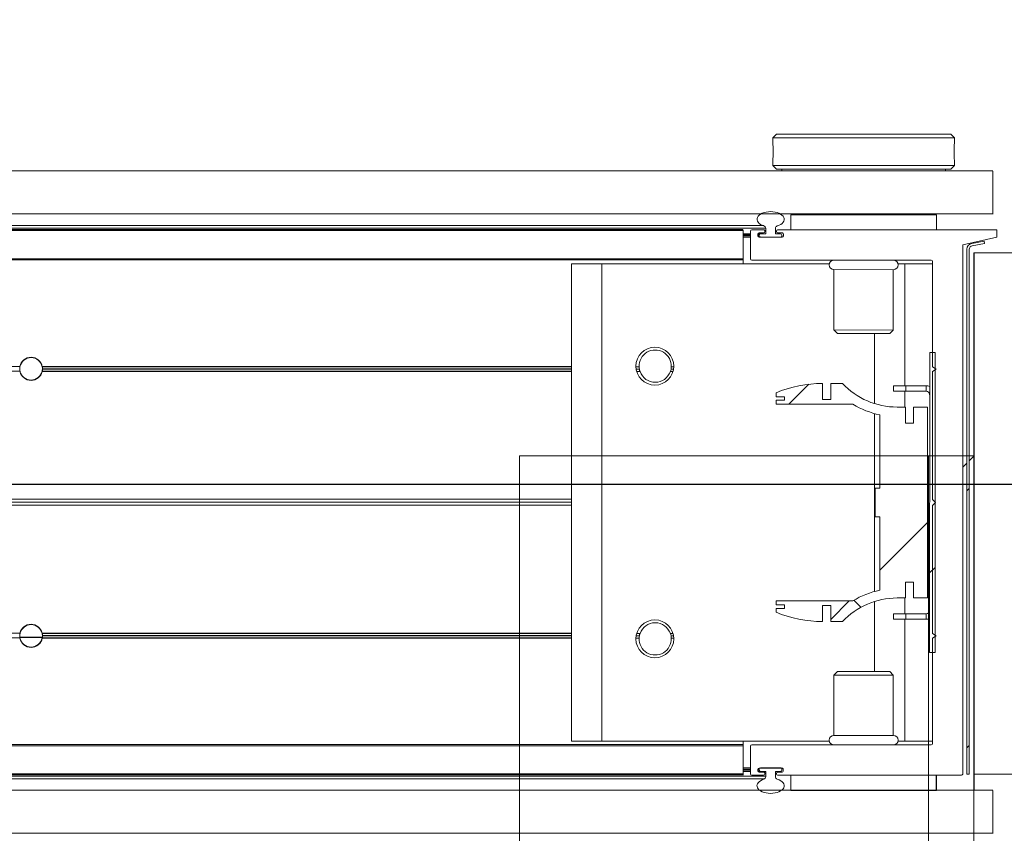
# Model space of a CAD drawing. Header units: feet. Extents: x 0 to 152508, y 0 to 59424.
# Tile 53 of 105: x 152367.465 to 152368.142, y 59280.64 to 59281.199. Entities that reach past the tile are written whole.
import ezdxf
from ezdxf import colors
from ezdxf.entities.mleader import LeaderData, LeaderLine
from ezdxf.math import Vec2, Vec3

# ---------------------------------------------------------------- set-up
doc = ezdxf.new("R2010")
doc.units = ezdxf.units.FT
doc.header["$LTSCALE"] = 0.05
doc.header["$MEASUREMENT"] = 0
doc.layers.add('Bridge plan$0$BR_P_Rail_Object', color=251, linetype='Continuous', lineweight=30)
doc.layers.add('Bridge plan$0$SC_Scratch7', color=252, linetype='Continuous', lineweight=0)
doc.layers.add('Trellis Base$0$L-ANNO-NOTE', color=30, linetype='Continuous')
doc.styles.add('Trellis Base$0$ARIAL', font='arial.ttf', dxfattribs={"width": 0.9})

# ---------------------------------------------------------------- blocks, each defined once
blk = doc.blocks.new('Bridge plan$0$HIGH ST SCREENWALL_2 PANEL PLAN_5')
at = {"layer": 'Bridge plan$0$SC_Scratch7', "lineweight": 0}
for p, q in [((-8.677065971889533, 0.7812480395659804), (-8.677091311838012, -6.28642737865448e-09)), ((-8.395841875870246, -9.128591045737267e-06), (-8.395816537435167, 0.7812389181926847)), ((-8.364566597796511, 0.7812379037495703), (-8.364584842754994, 0.2187390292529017)), ((-8.364596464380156, -0.1395935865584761), (-8.364584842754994, 0.2187390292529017)), ((-8.322918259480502, 0.2187376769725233), (-8.364584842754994, 0.2187390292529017)), ((-8.364596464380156, -0.1395935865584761), (-8.322929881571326, -0.1395949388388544))]:
    blk.add_line(p, q, dxfattribs=at)
at = {"layer": 'Bridge plan$0$SC_Scratch7'}
blk.add_line((-8.364591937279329, -1.014233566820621e-05), (-8.677091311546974, -6.51925802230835e-09), dxfattribs=at)
blk = doc.blocks.new('Bridge plan$0$HIGH ST SCREENWALL_2 PANEL PLAN_6')
at = {"layer": 'Bridge plan$0$SC_Scratch7', "lineweight": 0, "extrusion": (0, 0, -1)}
h = blk.add_hatch(dxfattribs=at)
h.set_pattern_fill('ANSI31', color=256, scale=0.01, style=0, pattern_type=2)
h.set_pattern_definition([(44.99814199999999, (-5.257089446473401, -13.85558263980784), (-0.08838530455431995, 0.08839103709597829), [])])
h.paths.add_polyline_path([(0.3574946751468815, -0.1420163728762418, -0.3639702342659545), (0.355428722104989, -0.1444783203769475), (0.3468890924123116, -0.1459838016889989), (0.3471784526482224, -0.1476251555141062), (0.3557180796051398, -0.1461196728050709, 0.3639702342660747), (0.3591613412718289, -0.1420164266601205), (0.3591730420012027, 0.2187375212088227), (0.3575063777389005, 0.2187375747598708)])
h = blk.add_hatch(dxfattribs=at)
h.set_pattern_fill('ANSI31', color=256, scale=0.01, style=0, pattern_type=2)
h.set_pattern_definition([(44.99814199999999, (-5.269061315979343, -14.01353493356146), (-0.08838530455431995, 0.08839103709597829), [])])
h.paths.add_polyline_path([(0.3846844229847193, -0.07111689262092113), (0.384691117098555, 0.1352576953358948), (0.3809411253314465, 0.1352578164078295), (0.3809344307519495, -0.07111677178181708)])
h = blk.add_hatch(dxfattribs=at)
h.set_pattern_fill('ANSI38', color=256, scale=0.01, style=0, pattern_type=2)
h.set_pattern_definition([(44.99814199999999, (-5.263926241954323, -14.04438919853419), (-0.08838530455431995, 0.08839103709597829), []), (134.998142, (-5.263926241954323, -14.04438919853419), (-0.2651616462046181, 0.0883967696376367), [0.31249937, -0.18749962])])
h.paths.add_polyline_path([(0.3957607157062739, 0.08672872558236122), (0.3957610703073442, 0.09768670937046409), (0.3861482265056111, 0.0976870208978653), (0.3861439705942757, -0.03354631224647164), (0.3957568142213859, -0.03354662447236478), (0.3957571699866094, -0.02258864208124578), (0.4014002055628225, -0.02258882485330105), (0.4013998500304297, -0.03354680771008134), (0.4070428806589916, -0.03354699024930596, -0.2061892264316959), (0.4446735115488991, -0.04975552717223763), (0.4527115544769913, -0.04975578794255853), (0.4527119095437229, -0.03879780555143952), (0.4582893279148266, -0.03879798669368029), (0.4582889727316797, -0.049755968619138, 0.09842250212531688), (0.4903101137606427, -0.04339219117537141), (0.4903102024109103, -0.0406855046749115), (0.4845763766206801, -0.04068531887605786), (0.4845764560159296, -0.03822469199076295), (0.4903102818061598, -0.03822487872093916), (0.4903103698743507, -0.03551819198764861), (0.4374196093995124, -0.03551647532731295, 0.0857050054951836), (0.4189524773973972, -0.02821396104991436), (0.4189541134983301, 0.0222267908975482), (0.4222349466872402, 0.02222668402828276), (0.4222355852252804, 0.04191168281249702), (0.4189547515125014, 0.04191179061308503), (0.4189563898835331, 0.09235254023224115, 0.0857050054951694), (0.4374239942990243, 0.09965385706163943), (0.4903147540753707, 0.09965214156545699), (0.490314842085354, 0.1023588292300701), (0.4845810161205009, 0.1023590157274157), (0.4845810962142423, 0.1048196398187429), (0.4903149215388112, 0.1048194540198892), (0.4903150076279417, 0.1075261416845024, 0.09842250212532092), (0.458294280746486, 0.1138919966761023), (0.4582939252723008, 0.102934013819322), (0.4527165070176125, 0.1029341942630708), (0.4527168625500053, 0.1138921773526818), (0.4446788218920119, 0.1138924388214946, -0.2061892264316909), (0.4070471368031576, 0.09768634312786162), (0.401404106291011, 0.09768652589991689), (0.4014037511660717, 0.08672854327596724)])
at = {"layer": 'Bridge plan$0$SC_Scratch7', "lineweight": 0}
for p, q in [((-4.330737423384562, 0.2594414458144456), (-0.3411620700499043, 0.2593120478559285)), ((-0.3411535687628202, 0.2595713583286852), (-0.3411526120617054, 0.2300714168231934)), ((-4.330738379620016, 0.229941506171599), (-0.3411630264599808, 0.2298121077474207)), ((-0.4801292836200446, 0.2299835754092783), (-0.4801289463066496, 0.2195669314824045)), ((-0.3801108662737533, 0.2299868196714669), (-0.4801106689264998, 0.2299835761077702)), ((-0.4801106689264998, 0.2299835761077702), (-0.4801103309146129, 0.2195669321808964)), ((-0.4457357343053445, 0.229984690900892), (-0.4457357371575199, 0.2300680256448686)), ((-0.4144857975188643, 0.2300690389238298), (-0.4144857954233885, 0.2299857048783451)), ((-0.3854233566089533, 0.2300699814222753), (-0.3854233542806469, 0.2299866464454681)), ((-0.3801105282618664, 0.2195701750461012), (-0.3801108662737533, 0.2299868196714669)), ((-0.3800922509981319, 0.2299868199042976), (-0.3801108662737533, 0.2299868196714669)), ((-0.3800922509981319, 0.2299868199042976), (-0.3800919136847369, 0.2195701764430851)), ((-0.3541734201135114, 0.2300709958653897), (-0.3541730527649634, 0.2187376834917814)), ((-0.5130380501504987, 0.2184974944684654), (-2.270006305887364, 0.2185544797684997)), ((-0.5130380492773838, 0.2184974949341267), (-2.270006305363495, 0.2185544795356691)), ((-0.5130380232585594, 0.2193177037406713), (-2.269977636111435, 0.2193746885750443)), ((-0.5130380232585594, 0.21931770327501), (-2.269977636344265, 0.219374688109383)), ((-2.269945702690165, 0.2202883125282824), (-0.4974130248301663, 0.2202308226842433)), ((-2.269945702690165, 0.2202883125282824), (-0.4974130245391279, 0.220230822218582)), ((-2.269885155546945, 0.2220206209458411), (-0.4986817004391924, 0.2219631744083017)), ((-2.269885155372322, 0.2220206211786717), (-0.4986817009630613, 0.221963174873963)), ((-0.5130269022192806, 0.2187456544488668), (-0.5130269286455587, 0.2195658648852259)), ((-0.5130262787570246, 0.1995527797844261), (-0.5130269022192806, 0.2187456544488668)), ((-0.507818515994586, 0.2168993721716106), (-0.5130268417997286, 0.2168992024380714)), ((-0.5078179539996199, 0.1995660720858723), (-0.5078185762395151, 0.2187458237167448)), ((-0.5069983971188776, 0.2195660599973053), (-0.4988471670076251, 0.2195663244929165)), ((-0.5028185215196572, 0.2166626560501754), (-0.5028184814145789, 0.2154280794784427)), ((-0.5018602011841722, 0.2168995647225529), (-0.5027835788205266, 0.2168995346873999)), ((-0.4988470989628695, 0.2174829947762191), (-0.501998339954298, 0.2174828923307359)), ((-0.5008399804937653, 0.2168995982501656), (-0.5018602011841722, 0.2168995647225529)), ((-0.5018601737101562, 0.2160662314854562), (-0.5018602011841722, 0.2168995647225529)), ((-0.5008399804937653, 0.2168995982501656), (-0.4974018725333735, 0.2168997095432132)), ((-0.4980269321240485, 0.2187461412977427), (-0.4980269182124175, 0.2183032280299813)), ((-0.4974018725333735, 0.2168997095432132), (-0.4974019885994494, 0.2204799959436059)), ((-0.4907353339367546, 0.2204802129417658), (-0.4907352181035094, 0.2168999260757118)), ((-0.4907352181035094, 0.2168999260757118), (-0.4871102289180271, 0.2169000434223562)), ((-0.4901102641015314, 0.2183034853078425), (-0.4901102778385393, 0.2187463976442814)), ((-0.4892900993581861, 0.2195666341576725), (-0.3628057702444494, 0.2195707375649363)), ((-0.4861387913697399, 0.2174834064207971), (-0.4892900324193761, 0.2174833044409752)), ((-0.4853185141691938, 0.2154286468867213), (-0.4853185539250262, 0.2166632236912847)), ((-0.3619855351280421, 0.2187505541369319), (-0.3619737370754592, -0.145011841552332)), ((-0.3575063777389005, 0.2187375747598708), (-0.3591730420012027, 0.2187375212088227)), ((-0.3591730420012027, 0.2187375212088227), (-0.3591613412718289, -0.1420164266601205)), ((-0.3575063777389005, 0.2187375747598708), (-0.3574946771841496, -0.1420163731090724)), ((-0.3541730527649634, 0.2187376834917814), (-0.3125064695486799, 0.2187390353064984)), ((-0.3541614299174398, -0.1395949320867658), (-0.3541730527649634, 0.2187376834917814)), ((-0.507818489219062, 0.2160660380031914), (-0.5130268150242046, 0.216065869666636)), ((-0.5078184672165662, 0.2153993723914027), (-0.5130267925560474, 0.2153992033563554)), ((-0.5078184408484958, 0.2145660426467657), (-0.513026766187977, 0.2145658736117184)), ((-0.5018601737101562, 0.2160662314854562), (-0.5028185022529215, 0.2160662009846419)), ((-0.5018601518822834, 0.2153995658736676), (-0.5028179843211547, 0.215399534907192)), ((-0.5019982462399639, 0.2146078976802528), (-0.4861386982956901, 0.2146084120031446)), ((-0.5018601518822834, 0.2153995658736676), (-0.5018601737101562, 0.2160662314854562)), ((-0.5018601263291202, 0.214607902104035), (-0.5018601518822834, 0.2153995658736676)), ((-0.487110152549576, 0.2145667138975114), (-0.5010267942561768, 0.214566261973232)), ((-0.4862768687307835, 0.2160667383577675), (-0.4862768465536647, 0.2154000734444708)), ((-0.5130386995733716, 0.1984844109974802), (-2.270705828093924, 0.1985414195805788)), ((-0.5130386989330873, 0.1984844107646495), (-2.270705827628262, 0.1985414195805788)), ((-0.5130386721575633, 0.1993046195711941), (-2.270677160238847, 0.1993616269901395)), ((-0.5130386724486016, 0.1993046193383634), (-2.270677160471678, 0.1993616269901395)), ((-0.5130262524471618, 0.1987325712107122), (-0.5130262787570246, 0.1995527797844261)), ((-0.5130261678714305, 0.1961284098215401), (-0.5130262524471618, 0.1987325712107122)), ((-0.3836383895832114, 0.198736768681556), (-0.5069845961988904, 0.1987327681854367)), ((-0.3854223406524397, 0.1987367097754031), (-0.3854222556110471, 0.1961325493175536)), ((-0.3828158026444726, 0.1254036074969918), (-0.3828181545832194, 0.1979165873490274)), ((-0.6101093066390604, 0.1961252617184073), (-0.6309425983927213, 0.1961245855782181)), ((-0.6309319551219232, -0.1319997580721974), (-0.6309425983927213, 0.1961245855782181)), ((-0.4537365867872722, 0.1961303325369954), (-0.6101093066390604, 0.1961252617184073)), ((-0.6100986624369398, -0.1319990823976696), (-0.6101093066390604, 0.1961252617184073)), ((-0.4505261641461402, 0.192172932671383), (-0.4096929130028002, 0.1921742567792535)), ((-0.4505248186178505, 0.1506900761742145), (-0.4505261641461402, 0.192172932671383)), ((-0.4096929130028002, 0.1921742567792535), (-0.4096915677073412, 0.1506914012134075)), ((-0.4017763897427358, 0.1961320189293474), (-0.4064827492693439, 0.1961318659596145)), ((-0.3828180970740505, 0.196132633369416), (-0.4017763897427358, 0.1961320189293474)), ((-0.4017736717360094, 0.112340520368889), (-0.4017763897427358, 0.1961320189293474)), ((-0.4505248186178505, 0.1506900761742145), (-0.4096915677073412, 0.1506914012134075)), ((-0.4481526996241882, 0.1483181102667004), (-0.4505248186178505, 0.1506900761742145)), ((-0.4096915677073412, 0.1506914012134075), (-0.4120635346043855, 0.148319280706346)), ((-0.4481526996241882, 0.1483181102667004), (-0.4120635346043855, 0.148319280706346)), ((-0.4226065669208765, 0.1000783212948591), (-0.4226081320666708, 0.1483189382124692)), ((-0.384691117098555, 0.1352576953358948), (-0.3809411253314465, 0.1352578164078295)), ((-0.384691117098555, 0.1352576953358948), (-0.3846844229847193, -0.07111689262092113)), ((-0.3809411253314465, 0.1352578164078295), (-0.3809344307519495, -0.07111677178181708)), ((-1.010283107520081, 0.1251673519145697), (-2.106787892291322, 0.1252029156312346)), ((-1.010283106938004, 0.1251673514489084), (-2.106787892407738, 0.1252029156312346)), ((-1.010355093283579, 0.1247506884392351), (-0.9948917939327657, 0.1247501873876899)), ((-0.9948745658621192, 0.1249670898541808), (-1.010337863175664, 0.1249665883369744)), ((-0.9948492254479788, 0.1249670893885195), (-1.010312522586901, 0.1249665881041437)), ((-0.99500281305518, 0.1220504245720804), (-0.6309401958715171, 0.1220622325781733)), ((-0.9949774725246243, 0.1220504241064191), (-0.630914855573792, 0.122062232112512)), ((-0.6309575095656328, 0.1251550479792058), (-0.9949637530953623, 0.1251668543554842)), ((-0.994946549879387, 0.1253837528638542), (-0.6309403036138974, 0.1253955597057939)), ((-0.9949212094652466, 0.1253837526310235), (-0.6309149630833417, 0.1253955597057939)), ((-0.6309575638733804, 0.1234883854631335), (-0.99481206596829, 0.1235001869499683)), ((-0.9947947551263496, 0.1237170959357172), (-0.63094025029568, 0.1237288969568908)), ((-0.9947694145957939, 0.1237170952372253), (-0.6309149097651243, 0.1237288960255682)), ((-0.586662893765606, 0.1253969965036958), (-0.5845158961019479, 0.1253970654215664)), ((-0.5865017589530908, 0.1237303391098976), (-0.5843261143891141, 0.1237304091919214)), ((-0.586117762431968, 0.1220636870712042), (-0.583869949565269, 0.122063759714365)), ((-0.5630106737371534, 0.1220644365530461), (-0.561179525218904, 0.122064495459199)), ((-0.5625546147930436, 0.1237311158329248), (-0.5607956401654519, 0.1237311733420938)), ((-0.5623649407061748, 0.1253977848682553), (-0.5606346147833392, 0.1253978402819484)), ((-0.3803157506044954, 0.1237370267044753), (-0.3828158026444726, 0.1254036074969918)), ((-0.3828156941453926, 0.1220702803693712), (-0.3803157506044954, 0.1237370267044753)), ((-0.3828128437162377, 0.03419504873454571), (-0.3828156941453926, 0.1220702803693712)), ((-1.010226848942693, 0.1218340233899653), (-2.106788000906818, 0.121869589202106)), ((-1.010226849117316, 0.1218340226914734), (-2.106788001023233, 0.1218695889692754)), ((-0.6309576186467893, 0.1218217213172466), (-0.9950202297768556, 0.1218335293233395)), ((-0.458294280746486, 0.1138919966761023), (-0.4582939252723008, 0.102934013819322)), ((-0.4527168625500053, 0.1138921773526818), (-0.4446788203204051, 0.1138924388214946)), ((-0.4527165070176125, 0.1029341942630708), (-0.4527168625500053, 0.1138921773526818)), ((-0.4094489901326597, 0.112340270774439), (-0.401115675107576, 0.1123405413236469)), ((-0.4094488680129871, 0.1085902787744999), (-0.4094489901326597, 0.112340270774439)), ((-0.4094488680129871, 0.1085902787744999), (-0.4011155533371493, 0.1085905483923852)), ((-0.4017731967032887, 0.09768651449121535), (-0.4017735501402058, 0.1085905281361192)), ((-0.401115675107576, 0.1123405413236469), (-0.3871070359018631, 0.1123409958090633)), ((-0.4011155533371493, 0.1085905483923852), (-0.401115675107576, 0.1123405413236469)), ((-0.4011155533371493, 0.1085905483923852), (-0.3871069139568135, 0.1085910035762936)), ((-0.3871070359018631, 0.1123409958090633), (-0.3871069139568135, 0.1085910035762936)), ((-0.4903149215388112, 0.1048194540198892), (-0.4903150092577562, 0.107526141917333)), ((-0.4845810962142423, 0.1048196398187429), (-0.4903149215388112, 0.1048194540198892)), ((-0.490314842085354, 0.1023588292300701), (-0.4845810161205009, 0.1023590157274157)), ((-0.4903147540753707, 0.09965214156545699), (-0.490314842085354, 0.1023588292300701)), ((-0.4845810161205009, 0.1023590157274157), (-0.4845810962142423, 0.1048196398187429)), ((-0.4582939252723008, 0.102934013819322), (-0.4527165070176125, 0.1029341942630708)), ((-0.4374239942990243, 0.09965385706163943), (-0.4903147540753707, 0.09965214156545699)), ((-0.4070471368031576, 0.09768634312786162), (-0.401404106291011, 0.09768652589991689)), ((-0.401404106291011, 0.09768652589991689), (-0.4014037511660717, 0.08672854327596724)), ((-0.3957610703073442, 0.09768670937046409), (-0.3861482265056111, 0.0976870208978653)), ((-0.3957607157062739, 0.08672872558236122), (-0.3957610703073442, 0.09768670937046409)), ((-0.3861482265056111, 0.0976870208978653), (-0.3861439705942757, -0.03354631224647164)), ((-0.422602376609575, -0.02909847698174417), (-0.4226063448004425, 0.09323681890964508)), ((-0.4189547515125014, 0.04191179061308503), (-0.4189563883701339, 0.0923525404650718)), ((-0.4014037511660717, 0.08672854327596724), (-0.3957607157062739, 0.08672872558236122)), ((-0.4222355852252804, 0.04191168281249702), (-0.4189547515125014, 0.04191179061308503)), ((-0.4222349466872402, 0.02222668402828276), (-0.4222355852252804, 0.04191168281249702)), ((-0.6309604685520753, 0.03394649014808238), (-1.661773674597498, 0.03397992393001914)), ((-0.630960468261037, 0.03394648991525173), (-1.661773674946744, 0.03397992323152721)), ((-0.3806881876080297, 0.03207053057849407), (-0.3828128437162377, 0.03419504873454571)), ((-0.630960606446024, 0.02969731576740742), (-1.6617738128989, 0.02973074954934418)), ((-0.6309606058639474, 0.02969731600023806), (-1.661773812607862, 0.02973074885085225)), ((-0.6309605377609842, 0.03182190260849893), (-1.661479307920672, 0.03185532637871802)), ((-0.6309605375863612, 0.03182190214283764), (-1.661479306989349, 0.03185532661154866)), ((-0.3828127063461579, 0.02994587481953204), (-0.3806881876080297, 0.03207053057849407)), ((-0.382809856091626, -0.05792935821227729), (-0.3828127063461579, 0.02994587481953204)), ((-0.4189541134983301, 0.0222267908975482), (-0.4222349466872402, 0.02222668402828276)), ((-0.4189524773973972, -0.02821396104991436), (-0.4189541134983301, 0.0222267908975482)), ((-0.36197869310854, 0.007800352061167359), (-0.3591661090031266, 0.004987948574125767)), ((-0.3574993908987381, 0.003321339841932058), (-0.3541659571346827, -1.187785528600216e-05)), ((-0.3957571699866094, -0.02258864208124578), (-0.4014002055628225, -0.02258882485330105)), ((-0.4014002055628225, -0.02258882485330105), (-0.4013998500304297, -0.03354680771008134)), ((-0.3957568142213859, -0.03354662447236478), (-0.3957571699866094, -0.02258864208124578)), ((-0.4013998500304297, -0.03354680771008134), (-0.4070428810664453, -0.03354699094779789)), ((-0.4017685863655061, -0.04445083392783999), (-0.4017689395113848, -0.03354681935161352)), ((-0.3861439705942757, -0.03354631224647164), (-0.3957568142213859, -0.03354662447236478)), ((-0.4903103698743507, -0.03551819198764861), (-0.4374196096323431, -0.03551647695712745)), ((-0.4903102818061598, -0.03822487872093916), (-0.4903103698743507, -0.03551819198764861)), ((-0.4845764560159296, -0.03822469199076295), (-0.4903102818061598, -0.03822487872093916)), ((-0.4845763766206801, -0.04068531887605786), (-0.4845764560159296, -0.03822469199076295)), ((-0.4527119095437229, -0.03879780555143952), (-0.4582893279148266, -0.03879798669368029)), ((-0.4582893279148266, -0.03879798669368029), (-0.4582889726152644, -0.04975596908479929)), ((-0.4527115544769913, -0.04975578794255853), (-0.4527119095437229, -0.03879780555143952)), ((-0.4226005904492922, -0.08418059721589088), (-0.4226021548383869, -0.03593997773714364)), ((-0.4903102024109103, -0.0406855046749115), (-0.4845763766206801, -0.04068531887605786)), ((-0.4903101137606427, -0.04339219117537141), (-0.4903102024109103, -0.0406855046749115)), ((-0.4011105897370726, -0.04445081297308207), (-0.4094439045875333, -0.04445108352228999)), ((-0.4094439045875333, -0.04445108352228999), (-0.409443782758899, -0.04820107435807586)), ((-0.3871019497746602, -0.04445035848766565), (-0.4011105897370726, -0.04445081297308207)), ((-0.4011105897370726, -0.04445081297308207), (-0.4011104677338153, -0.04820080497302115)), ((-0.3871019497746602, -0.04445035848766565), (-0.3871018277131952, -0.04820035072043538)), ((-0.4446735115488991, -0.04975552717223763), (-0.4527115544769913, -0.04975578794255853)), ((-0.4011104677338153, -0.04820080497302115), (-0.409443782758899, -0.04820107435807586)), ((-0.4017657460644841, -0.1319923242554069), (-0.4017684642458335, -0.04820082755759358)), ((-0.3871018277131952, -0.04820035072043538), (-0.4011104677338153, -0.04820080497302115)), ((-1.010232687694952, -0.05816561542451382), (-2.106793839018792, -0.05813005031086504)), ((-1.010232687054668, -0.05816561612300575), (-2.106793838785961, -0.05813005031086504)), ((-0.630963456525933, -0.05817791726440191), (-0.9950260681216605, -0.05816610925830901)), ((-0.9949969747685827, -0.05794921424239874), (-0.6309343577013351, -0.0579374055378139)), ((-0.9949716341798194, -0.05794921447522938), (-0.6309090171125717, -0.05793740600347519)), ((-0.6309635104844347, -0.05984458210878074), (-0.9948180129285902, -0.05983277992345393)), ((-0.9947888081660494, -0.05961587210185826), (-0.6309343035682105, -0.0596040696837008)), ((-0.9947634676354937, -0.05961587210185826), (-0.6309089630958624, -0.0596040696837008)), ((-0.5864958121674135, -0.05960262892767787), (-0.5843201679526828, -0.05960255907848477)), ((-0.5861119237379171, -0.05793595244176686), (-0.5838641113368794, -0.05793587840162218)), ((-0.5630048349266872, -0.05793520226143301), (-0.5611736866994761, -0.05793514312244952)), ((-0.5625486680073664, -0.05960185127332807), (-0.5607896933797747, -0.05960179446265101)), ((-0.3803098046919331, -0.05959594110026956), (-0.382809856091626, -0.05792935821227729)), ((-0.3828097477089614, -0.06126268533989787), (-0.3803098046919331, -0.05959594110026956)), ((-1.010289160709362, -0.06149894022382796), (-2.106793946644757, -0.0614633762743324)), ((-1.010289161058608, -0.06149894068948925), (-2.106793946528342, -0.06146337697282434)), ((-0.6309635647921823, -0.06151124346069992), (-0.9949698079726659, -0.06149943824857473)), ((-0.9949404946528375, -0.06128253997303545), (-0.6309342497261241, -0.06127073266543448)), ((-0.9949151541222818, -0.0612825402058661), (-0.6309089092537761, -0.06127073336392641)), ((-0.5866568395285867, -0.06126929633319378), (-0.5845098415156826, -0.06126922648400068)), ((-0.5623588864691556, -0.0612685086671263), (-0.560628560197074, -0.06126845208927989)), ((-0.3828073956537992, -0.1337756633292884), (-0.3828097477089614, -0.06126268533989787)), ((-0.3809344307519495, -0.07111677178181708), (-0.3846844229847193, -0.07111689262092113)), ((-0.4505171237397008, -0.08655354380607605), (-0.4481451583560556, -0.08418142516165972)), ((-0.4096838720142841, -0.08655221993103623), (-0.4505171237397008, -0.08655354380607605)), ((-0.4505157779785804, -0.1280364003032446), (-0.4505171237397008, -0.08655354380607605)), ((-0.4120559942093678, -0.08418025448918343), (-0.4481451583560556, -0.08418142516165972)), ((-0.4120559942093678, -0.08418025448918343), (-0.4096838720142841, -0.08655221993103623)), ((-0.4096838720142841, -0.08655221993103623), (-0.4096825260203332, -0.1280350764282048)), ((-0.4096825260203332, -0.1280350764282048), (-0.4505157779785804, -0.1280364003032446)), ((-0.5130495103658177, -0.1348482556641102), (-2.2707166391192, -0.1347912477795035)), ((-0.513049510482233, -0.1348482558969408), (-2.270716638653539, -0.1347912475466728)), ((-0.6100986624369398, -0.1319990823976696), (-0.6309319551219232, -0.1319997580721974)), ((-0.4537259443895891, -0.1319940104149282), (-0.6100986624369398, -0.1319990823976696)), ((-0.5130154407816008, -0.1346000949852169), (-0.5130155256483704, -0.1319959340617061)), ((-0.5130154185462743, -0.1352881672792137), (-0.5130154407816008, -0.1346000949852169)), ((-0.5130147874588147, -0.1547453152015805), (-0.5130154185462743, -0.1352881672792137)), ((-0.5069869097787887, -0.1345998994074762), (-0.3836275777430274, -0.1345958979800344)), ((-0.4017657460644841, -0.1319923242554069), (-0.4064721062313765, -0.131992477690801)), ((-0.3828074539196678, -0.1319917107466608), (-0.4017657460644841, -0.1319923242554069)), ((-0.5130495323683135, -0.135536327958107), (-2.270692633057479, -0.1354793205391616)), ((-0.5130495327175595, -0.135536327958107), (-2.270692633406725, -0.1354793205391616)), ((-0.5078064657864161, -0.1546130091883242), (-0.5078070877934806, -0.1354201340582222)), ((-0.3124948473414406, -0.1395935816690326), (-0.3541614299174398, -0.1395949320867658)), ((-0.3619737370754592, -0.145011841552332), (-0.3385361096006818, -0.1504277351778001)), ((-0.3557180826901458, -0.1461196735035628), (-0.3471784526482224, -0.1476251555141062)), ((-0.355428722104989, -0.1444783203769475), (-0.3468890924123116, -0.1459838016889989)), ((-0.3471784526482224, -0.1476251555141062), (-0.3468890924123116, -0.1459838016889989)), ((-0.5130501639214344, -0.1549934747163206), (-2.270013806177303, -0.1549364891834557)), ((-0.5130501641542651, -0.1549934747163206), (-2.270013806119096, -0.154936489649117)), ((-0.5130501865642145, -0.1556815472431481), (-2.269989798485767, -0.1556245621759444)), ((-0.5130501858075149, -0.1556815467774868), (-2.269989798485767, -0.1556245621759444)), ((-0.5078066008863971, -0.1504332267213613), (-0.5130149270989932, -0.1504333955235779)), ((-0.5078065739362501, -0.1512665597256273), (-0.5130148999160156, -0.151266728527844)), ((-0.5078065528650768, -0.1519332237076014), (-0.5130148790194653, -0.1519333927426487)), ((-0.5078065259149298, -0.1527665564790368), (-0.5130148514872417, -0.1527667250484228)), ((-0.5130147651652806, -0.1554333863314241), (-0.5130147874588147, -0.1547453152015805)), ((-0.4988350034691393, -0.1554329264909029), (-0.5069862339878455, -0.1554331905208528)), ((-0.5028065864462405, -0.1512949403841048), (-0.5028065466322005, -0.1525295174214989)), ((-0.501848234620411, -0.1519330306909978), (-0.5028065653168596, -0.1519330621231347)), ((-0.5018482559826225, -0.1512663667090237), (-0.5028060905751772, -0.1512663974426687)), ((-0.5018482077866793, -0.1527663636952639), (-0.5027715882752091, -0.1527663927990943)), ((-0.4861268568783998, -0.1504741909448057), (-0.501986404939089, -0.1504747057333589)), ((-0.5019863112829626, -0.1533496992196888), (-0.4988350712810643, -0.1533495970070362)), ((-0.5018482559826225, -0.1512663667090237), (-0.5018482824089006, -0.150474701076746)), ((-0.501848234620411, -0.1519330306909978), (-0.5018482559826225, -0.1512663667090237)), ((-0.5018482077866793, -0.1527663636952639), (-0.501848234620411, -0.1519330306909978)), ((-0.5010148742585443, -0.1527663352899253), (-0.5018482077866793, -0.1527663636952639)), ((-0.5010149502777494, -0.1504330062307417), (-0.4870983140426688, -0.1504325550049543)), ((-0.4973898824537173, -0.1527662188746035), (-0.5010148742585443, -0.1527663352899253)), ((-0.49801483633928, -0.1541697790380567), (-0.4980148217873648, -0.1546126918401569)), ((-0.4973897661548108, -0.1563465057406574), (-0.4973898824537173, -0.1527662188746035)), ((-0.4872851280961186, -0.1527658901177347), (-0.4907232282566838, -0.1527660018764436)), ((-0.4907232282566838, -0.1527660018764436), (-0.4907231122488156, -0.1563462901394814)), ((-0.4900981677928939, -0.1546124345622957), (-0.4900981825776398, -0.1541695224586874)), ((-0.4892780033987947, -0.1533492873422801), (-0.4861267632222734, -0.1533491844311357)), ((-0.3385359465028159, -0.1554277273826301), (-0.4892779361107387, -0.1554326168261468)), ((-0.4862649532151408, -0.1512658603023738), (-0.4862649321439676, -0.1519325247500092)), ((-0.4853065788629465, -0.1525289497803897), (-0.4853066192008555, -0.1512943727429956)), ((-0.4800981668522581, -0.155432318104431), (-0.4800978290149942, -0.1658489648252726)), ((-0.3800980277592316, -0.1658457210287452), (-0.3800983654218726, -0.1554290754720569)), ((-0.3385361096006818, -0.1504277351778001), (-0.3385359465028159, -0.1554277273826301)), ((-2.26995792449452, -0.1565381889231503), (-0.4974252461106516, -0.1565956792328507)), ((-2.269957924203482, -0.1565381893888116), (-0.4974252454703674, -0.156595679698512)), ((-2.269897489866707, -0.1582705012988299), (-0.4986940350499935, -0.1583279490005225)), ((-2.269897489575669, -0.1582705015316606), (-0.4986940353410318, -0.1583279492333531)), ((-4.330751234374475, -0.1663910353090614), (-0.3411758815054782, -0.1665204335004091)), ((-0.4800978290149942, -0.1658489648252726), (-0.3800980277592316, -0.1658457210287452)), ((-0.4457228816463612, -0.1662645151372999), (-0.4457228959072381, -0.1658478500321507)), ((-0.4144729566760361, -0.1658468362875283), (-0.4144729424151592, -0.1662635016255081)), ((-0.3411397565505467, -0.1662611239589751), (-0.3411388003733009, -0.1957610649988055)), ((-4.330752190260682, -0.1958909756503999), (-0.341176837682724, -0.1960203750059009)), ((-0.4863467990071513, -0.1971548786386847), (-0.4863468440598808, -0.195765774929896)), ((-0.3738470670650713, -0.195762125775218), (-0.3738470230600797, -0.1971512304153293)), ((-0.4925967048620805, -0.1996550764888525), (-0.4900967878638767, -0.1971550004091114)), ((-0.4925967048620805, -0.1996550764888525), (-0.3675969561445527, -0.1996510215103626)), ((-0.492596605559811, -0.2027017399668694), (-0.4925967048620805, -0.1996550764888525)), ((-0.4900967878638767, -0.1971550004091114), (-0.3700970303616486, -0.1971511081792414)), ((-0.3700970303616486, -0.1971511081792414), (-0.3675969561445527, -0.1996510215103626)), ((-0.3675969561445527, -0.1996510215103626), (-0.3675968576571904, -0.2027001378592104)), ((-0.3679303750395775, -0.2095707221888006), (-0.367919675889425, -0.2077615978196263)), ((-0.4925960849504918, -0.2187692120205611), (-0.4925961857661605, -0.2156413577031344)), ((-0.3675964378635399, -0.215636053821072), (-0.3675963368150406, -0.2187651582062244)), ((-0.4925960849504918, -0.2187692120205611), (-0.3675963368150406, -0.2187651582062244)), ((-0.490096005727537, -0.221269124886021), (-0.4925960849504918, -0.2187692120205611)), ((-0.490096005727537, -0.221269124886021), (-0.370096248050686, -0.2212652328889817)), ((-0.3675963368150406, -0.2187651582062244), (-0.370096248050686, -0.2212652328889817))]:
    blk.add_line(p, q, dxfattribs=at)
at = {"layer": 'Bridge plan$0$SC_Scratch7', "lineweight": 0, "extrusion": (0, 0, -1)}
for centre in [(0.5736487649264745, 0.1258140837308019), (0.5736426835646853, -0.06168554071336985)]:
    blk.add_circle(centre, 0.01302080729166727, dxfattribs=at)
for centre, radius, start, end in [((0.5069983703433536, 0.2187458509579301), 0.0008202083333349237, 359.9981415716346, 89.99814157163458), ((0.501998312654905, 0.2166626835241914), 0.0008202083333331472, 359.9981415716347, 89.99814157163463), ((0.500839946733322, 0.2158584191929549), 0.001041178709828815, 11.51323141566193, 89.99814157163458), ((0.498847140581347, 0.2187461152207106), 0.0008202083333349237, 89.99814157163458, 179.9981415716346), ((0.4988471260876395, 0.2183032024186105), 0.0008202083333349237, 179.9981415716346, 269.9981415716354), ((0.4992189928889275, 0.2204799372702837), 0.001817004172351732, 107.5606010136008, 179.9981432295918), ((0.4889183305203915, 0.220480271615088), 0.001817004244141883, 359.9981415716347, 72.43568192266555), ((0.4892900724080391, 0.2187464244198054), 0.0008202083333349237, 359.9981415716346, 89.99814157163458), ((0.4892900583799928, 0.2183035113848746), 0.0008202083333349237, 269.9981415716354, 359.9981415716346), ((0.4871102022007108, 0.216066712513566), 0.000833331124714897, 89.99814157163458, 179.9981775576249), ((0.4861387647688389, 0.2166631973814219), 0.0008202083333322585, 89.99814157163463, 179.9981415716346), ((0.362805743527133, 0.2187505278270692), 0.0008202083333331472, 89.99814157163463, 179.9981415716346), ((0.5019982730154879, 0.215428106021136), 0.0008202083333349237, 269.9981415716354, 359.9981415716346), ((0.5010268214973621, 0.2153995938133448), 0.0008333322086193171, 269.9981415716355, 359.9980817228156), ((0.487110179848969, 0.2154000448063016), 0.0008333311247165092, 179.998103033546, 269.9981415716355), ((0.4861387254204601, 0.2154286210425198), 0.0008202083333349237, 179.9981415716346, 269.9981415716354), ((0.5069846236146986, 0.1995660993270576), 0.000833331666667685, 269.9981415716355, 359.9981415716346), ((0.4505262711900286, 0.1954537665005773), 0.003280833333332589, 269.9981415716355, 89.99814157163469), ((0.4096930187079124, 0.1954550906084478), 0.003280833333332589, 89.9981415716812, 269.99814157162), ((0.3836383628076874, 0.1979165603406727), 0.0008202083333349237, 89.99814157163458, 179.9981415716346), ((0.5734404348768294, 0.12581409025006), 0.01108331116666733, 357.8436572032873, 182.1526259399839), ((1.00260617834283, 0.1238458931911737), 0.007812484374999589, 11.34889247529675, 168.6473906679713), ((1.002580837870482, 0.1238458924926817), 0.007812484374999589, 11.34889247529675, 168.6473906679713), ((1.00260617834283, 0.1238458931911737), 0.007812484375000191, 359.0516486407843, 11.34889247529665), ((1.00260617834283, 0.1238458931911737), 0.007812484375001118, 346.7097830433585, 359.0516486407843), ((1.002580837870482, 0.1238458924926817), 0.007812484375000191, 359.0516486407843, 11.34889247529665), ((1.002580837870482, 0.1238458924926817), 0.007812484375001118, 346.7097830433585, 359.0516486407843), ((1.00260617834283, 0.1238458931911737), 0.007812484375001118, 193.286500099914, 346.7097830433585), ((1.002580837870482, 0.1238458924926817), 0.007812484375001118, 193.286500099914, 346.7097830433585), ((1.00260617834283, 0.1238458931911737), 0.007812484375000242, 180.9446345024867, 193.2865000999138), ((1.002580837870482, 0.1238458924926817), 0.007812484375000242, 180.9446345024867, 193.2865000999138), ((1.00260617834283, 0.1238458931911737), 0.007812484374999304, 168.6473906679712, 180.9446345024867), ((1.002580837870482, 0.1238458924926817), 0.007812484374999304, 168.6473906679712, 180.9446345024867), ((0.5734404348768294, 0.12581409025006), 0.01108331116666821, 349.1638065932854, 357.8436572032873), ((0.5734404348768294, 0.12581409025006), 0.01108331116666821, 340.2220143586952, 349.1638065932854), ((0.5734404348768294, 0.12581409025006), 0.01108331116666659, 199.7742687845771, 340.2220143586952), ((0.5734404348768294, 0.12581409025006), 0.01108331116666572, 190.8324765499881, 199.7742687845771), ((0.5734404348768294, 0.12581409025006), 0.01108331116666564, 182.1526259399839, 190.8324765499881), ((0.4582915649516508, 0.03016208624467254), 0.08372991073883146, 67.51378096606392, 89.99814157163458), ((0.4070488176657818, 0.1494771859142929), 0.05179084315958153, 269.9981415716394, 316.6001437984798), ((0.3871068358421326, 0.1061743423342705), 0.006166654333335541, 89.99814157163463, 113.070411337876), ((0.3871068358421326, 0.1061743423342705), 0.002416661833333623, 89.99814157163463, 179.9981415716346), ((0.4070488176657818, 0.1494771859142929), 0.05835250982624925, 281.7746373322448, 301.3688957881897), ((0.40704120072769, -0.08533783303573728), 0.05179084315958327, 43.39613934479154, 89.99814157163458), ((0.40704120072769, -0.08533783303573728), 0.05835250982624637, 58.62738735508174, 78.22164581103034), ((0.4582916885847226, 0.03397394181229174), 0.08372991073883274, 269.9981415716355, 292.4825021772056), ((0.3871020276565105, -0.04203369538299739), 0.002416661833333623, 179.9981415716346, 269.9981415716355), ((1.002600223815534, -0.0597451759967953), 0.007812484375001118, 13.28650009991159, 166.7097830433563), ((1.002574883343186, -0.05974517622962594), 0.007812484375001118, 13.28650009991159, 166.7097830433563), ((0.5734343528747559, -0.06168553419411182), 0.01108331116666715, 19.77426878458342, 160.2220143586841), ((0.3871020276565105, -0.04203369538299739), 0.006166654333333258, 246.9258718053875, 269.9981415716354), ((1.002600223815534, -0.0597451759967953), 0.007812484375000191, 348.6473906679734, 0.9446345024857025), ((1.002600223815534, -0.0597451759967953), 0.007812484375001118, 0.9446345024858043, 13.28650009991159), ((1.002574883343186, -0.05974517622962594), 0.007812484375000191, 348.6473906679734, 0.9446345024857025), ((1.002574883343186, -0.05974517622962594), 0.007812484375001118, 0.9446345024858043, 13.28650009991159), ((1.002600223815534, -0.0597451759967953), 0.007812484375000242, 166.7097830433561, 179.0516486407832), ((1.002574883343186, -0.05974517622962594), 0.007812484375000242, 166.7097830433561, 179.0516486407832), ((1.002600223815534, -0.0597451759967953), 0.007812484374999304, 179.0516486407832, 191.3488924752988), ((1.002574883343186, -0.05974517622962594), 0.007812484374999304, 179.0516486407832, 191.3488924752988), ((0.5734343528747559, -0.06168553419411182), 0.01108331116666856, 2.152625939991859, 10.83247654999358), ((0.5734343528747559, -0.06168553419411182), 0.01108331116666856, 10.83247654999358, 19.77426878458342), ((0.5734343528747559, -0.06168553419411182), 0.01108331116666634, 160.2220143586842, 169.163806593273), ((0.5734343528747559, -0.06168553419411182), 0.01108331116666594, 169.163806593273, 177.843657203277), ((1.002600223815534, -0.0597451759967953), 0.007812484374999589, 191.3488924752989, 348.6473906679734), ((1.002574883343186, -0.05974517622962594), 0.007812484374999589, 191.3488924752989, 348.6473906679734), ((0.5734343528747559, -0.06168553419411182), 0.01108331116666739, 177.843657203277, 2.152625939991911), ((0.4505156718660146, -0.1313172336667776), 0.003280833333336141, 269.9981415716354, 89.99814157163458), ((0.4096824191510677, -0.1313159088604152), 0.003280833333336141, 89.9981415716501, 269.9981415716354), ((0.5069868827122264, -0.1354201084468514), 0.0008202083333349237, 359.9981415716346, 89.99814157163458), ((0.3836276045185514, -0.1337756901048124), 0.0008202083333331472, 179.9981415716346, 269.9981415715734), ((0.3549946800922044, -0.1420162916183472), 0.004166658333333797, 279.9981415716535, 359.9981415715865), ((0.3549946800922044, -0.1420162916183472), 0.002499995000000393, 279.9981415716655, 359.9981415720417), ((0.5069862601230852, -0.1546129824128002), 0.0008202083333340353, 269.9981415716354, 359.9981415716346), ((0.5019863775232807, -0.1512949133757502), 0.0008202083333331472, 359.9981415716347, 89.99814157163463), ((0.5019863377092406, -0.1525294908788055), 0.0008202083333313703, 269.9981415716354, 359.9981415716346), ((0.5010149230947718, -0.1512663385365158), 0.0008333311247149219, 359.9981030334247, 89.99814157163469), ((0.5010149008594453, -0.1519330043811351), 0.000833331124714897, 269.9981415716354, 359.9981775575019), ((0.4988350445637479, -0.1541698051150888), 0.0008202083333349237, 89.99814157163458, 179.9981415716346), ((0.498835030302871, -0.1546127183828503), 0.0008202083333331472, 179.9981415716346, 269.9981415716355), ((0.4892779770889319, -0.1541694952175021), 0.0008202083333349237, 359.9981415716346, 89.99814157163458), ((0.4892779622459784, -0.1546124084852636), 0.0008202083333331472, 269.9981415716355, 359.9981415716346), ((0.4872851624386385, -0.1517247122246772), 0.001041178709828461, 191.5132314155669, 269.9981415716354), ((0.4870982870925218, -0.1512658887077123), 0.0008333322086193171, 89.99814157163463, 179.9980817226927), ((0.4861268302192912, -0.1512943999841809), 0.0008202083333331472, 89.99814157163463, 179.9981415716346), ((0.4861267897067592, -0.152528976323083), 0.0008202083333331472, 179.9981415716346, 269.9981415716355), ((0.4992067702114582, -0.1563465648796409), 0.001817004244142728, 179.9981415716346, 252.4356819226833), ((0.4889061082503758, -0.1563462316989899), 0.001817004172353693, 287.5606010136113, 359.9981432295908), ((0.5549141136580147, -0.2092139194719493), 0.0626568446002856, 174.0342442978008, 185.8878487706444)]:
    blk.add_arc(centre, radius, start, end, dxfattribs=at)
at = {"layer": 'Bridge plan$0$SC_Scratch7', "lineweight": 0}
for centre, radius, start, end in [((-1.002623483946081, 0.1236294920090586), 0.007812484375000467, 11.34889256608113, 168.6473907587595), ((-1.002623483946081, 0.1236294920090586), 0.007812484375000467, 168.6473907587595, 180.9446345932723), ((-1.002623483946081, 0.1236294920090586), 0.007812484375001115, 180.9446345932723, 193.2865001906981), ((-1.002623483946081, 0.1236294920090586), 0.007812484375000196, 346.7097831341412, 359.0516487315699), ((-1.002623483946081, 0.1236294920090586), 0.007812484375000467, 359.0516487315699, 11.34889256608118), ((-1.002623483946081, 0.1236294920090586), 0.007812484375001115, 193.2865001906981, 346.7097831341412), ((-1.002629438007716, -0.05996157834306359), 0.007812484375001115, 13.2865001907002, 166.7097831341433), ((-1.002629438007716, -0.05996157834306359), 0.007812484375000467, 179.0516487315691, 191.3488925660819), ((-1.002629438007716, -0.05996157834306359), 0.007812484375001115, 166.7097831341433, 179.0516487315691), ((-1.002629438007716, -0.05996157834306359), 0.007812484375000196, 0.9446345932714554, 13.2865001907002), ((-1.002629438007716, -0.05996157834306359), 0.007812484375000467, 348.6473907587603, 0.9446345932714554), ((-1.002629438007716, -0.05996157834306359), 0.007812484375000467, 191.3488925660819, 348.6473907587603)]:
    blk.add_arc(centre, radius, start, end, dxfattribs=at)
at = {"layer": 'Bridge plan$0$SC_Scratch7', "lineweight": 0, "extrusion": (0, 0, -1)}
for centre, major_axis, ratio, start_param, end_param in [((-0.4940688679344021, 0.2268003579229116), (0.009374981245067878, 3.040840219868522e-07), 0.5617178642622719, 2.083904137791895, 7.340873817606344), ((-0.4940562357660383, -0.1626666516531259), (-0.009374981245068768, -3.040840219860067e-07), 0.5617178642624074, 2.083904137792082, 7.340873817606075)]:
    blk.add_ellipse(centre, major_axis=major_axis, ratio=ratio, start_param=start_param, end_param=end_param, dxfattribs=at)
at = {"layer": 'Bridge plan$0$SC_Scratch7', "lineweight": 0}
for points, knots in [([(-0.3675971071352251, -0.2027001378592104), (-0.3675970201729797, -0.2026993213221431), (-0.3675846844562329, -0.2025775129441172), (-0.3676294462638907, -0.2030057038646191), (-0.3677247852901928, -0.204010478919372), (-0.367846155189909, -0.2056875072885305), (-0.367924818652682, -0.2075121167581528), (-0.3679332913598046, -0.2087260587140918), (-0.3679366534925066, -0.2092081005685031)], [0, 0, 0, 0, 0.001442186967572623, 0.2150715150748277, 0.4286732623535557, 0.6432687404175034, 0.8583464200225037, 1, 1, 1, 1]), ([(-0.3679366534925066, -0.2092081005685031), (-0.3679289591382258, -0.2099375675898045), (-0.3679135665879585, -0.2113964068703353), (-0.3678057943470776, -0.2133465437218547), (-0.367688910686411, -0.2148069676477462), (-0.3676047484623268, -0.2156395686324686), (-0.3676048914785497, -0.2156370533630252), (-0.3676049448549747, -0.2156360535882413)], [0, 0, 0, 0, 0.2140444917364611, 0.4280607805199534, 0.6428083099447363, 0.8580379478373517, 1, 1, 1, 1])]:
    blk.add_open_spline(points, degree=3, knots=knots, dxfattribs=at)
blk = doc.blocks.new('Bridge plan')
at = {"layer": 'Bridge plan$0$BR_P_Rail_Object', "lineweight": -3}
blk.add_line((1828195.652751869, 711482.1428165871), (1828078.811847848, 711482.1428165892), dxfattribs=at)
at = {"layer": 'Bridge plan$0$SC_Scratch7', "lineweight": -3, "extrusion": (0, 0, -1), "rotation": 180.0002309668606}
for name, p in [('Bridge plan$0$HIGH ST SCREENWALL_2 PANEL PLAN_6', (-1828107.53864141, 711482.1623847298)), ('Bridge plan$0$HIGH ST SCREENWALL_2 PANEL PLAN_5', (-1828115.549016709, 711482.1623308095))]:
    blk.add_blockref(name, p, dxfattribs=at)
blk = doc.blocks.new('Trellis Base')
blk.add_blockref('Bridge plan', (-1675739.0632623, -652201.2630976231))
at = {"layer": 'Trellis Base$0$L-ANNO-NOTE'}
ml = blk.add_multileader_mtext('Standard', dxfattribs=at)
ml.set_content('W. LIVINGSTON AVENUE', color=11, style='Trellis Base$0$ARIAL')
ml.set_leader_properties()
ml.build(insert=Vec2(0, 0))
ml.multileader.update_dxf_attribs({"has_dogleg": 0, "dogleg_length": 0.36, "arrow_head_size": 1.25, "scale": 10})
ctx = ml.context
ctx.base_point, ctx.scale, ctx.char_height, ctx.arrow_head_size, ctx.landing_gap_size, ctx.plane_origin, ctx.plane_x_axis, ctx.plane_y_axis = Vec3(152493.4333448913, 59387.86988106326), 10, 1.25, 1.25, 0.5, Vec3(152496.4817137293, 59382.31385021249), Vec3(0.2347390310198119, 0.9720584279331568), Vec3(-0.9720584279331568, 0.2347390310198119)
notes = []
notes.append((ctx, [(0, (0, 0, 0), (0, 0), (1, 0), 1, [])]))
ctx.mtext.insert, ctx.mtext.text_direction, ctx.mtext.rotation, ctx.mtext.flow_direction = Vec3(152492.9328174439, 59388.50512407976), Vec3(0.2347390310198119, 0.9720584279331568), 1.333846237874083, 5
ml = blk.add_multileader_mtext('Standard', dxfattribs=at)
ml.set_content('S. FRONT STREET', color=11, style='Trellis Base$0$ARIAL')
ml.set_leader_properties()
ml.build(insert=Vec2(0, 0))
ml.multileader.update_dxf_attribs({"has_dogleg": 0, "dogleg_length": 0.36, "arrow_head_size": 1.25, "scale": 10})
ctx = ml.context
ctx.base_point, ctx.scale, ctx.char_height, ctx.arrow_head_size, ctx.landing_gap_size, ctx.plane_origin = Vec3(152391.6984540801, 59316.60244546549), 10, 1.25, 1.25, 0.5, Vec3(152387.0132386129, 59312.33503554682)
notes.append((ctx, [(0, (0, 0, 0), (0, 0), (1, 0), 1, [])]))
ctx.mtext.insert, ctx.mtext.flow_direction = Vec3(152392.1984540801, 59317.23810371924), 5
for ctx, leaders in notes:
    for number, flags, end, landing, length, lines in leaders:
        leader = LeaderData()
        leader.index, (leader.has_last_leader_line, leader.has_dogleg_vector, leader.attachment_direction) = number, flags
        leader.last_leader_point, leader.dogleg_vector, leader.dogleg_length = Vec3(end), Vec3(landing), length
        for number, points, colour, breaks in lines:
            line = LeaderLine()
            line.index, line.vertices, line.color, line.breaks = number, Vec3.list(points), colors.encode_raw_color(colour), breaks
            leader.lines.append(line)
        ctx.leaders.append(leader)

msp = doc.modelspace()

# ---------------------------------------------------------------- block references
msp.add_blockref('Trellis Base', (0, 0))

doc.saveas('drawing.dxf')
